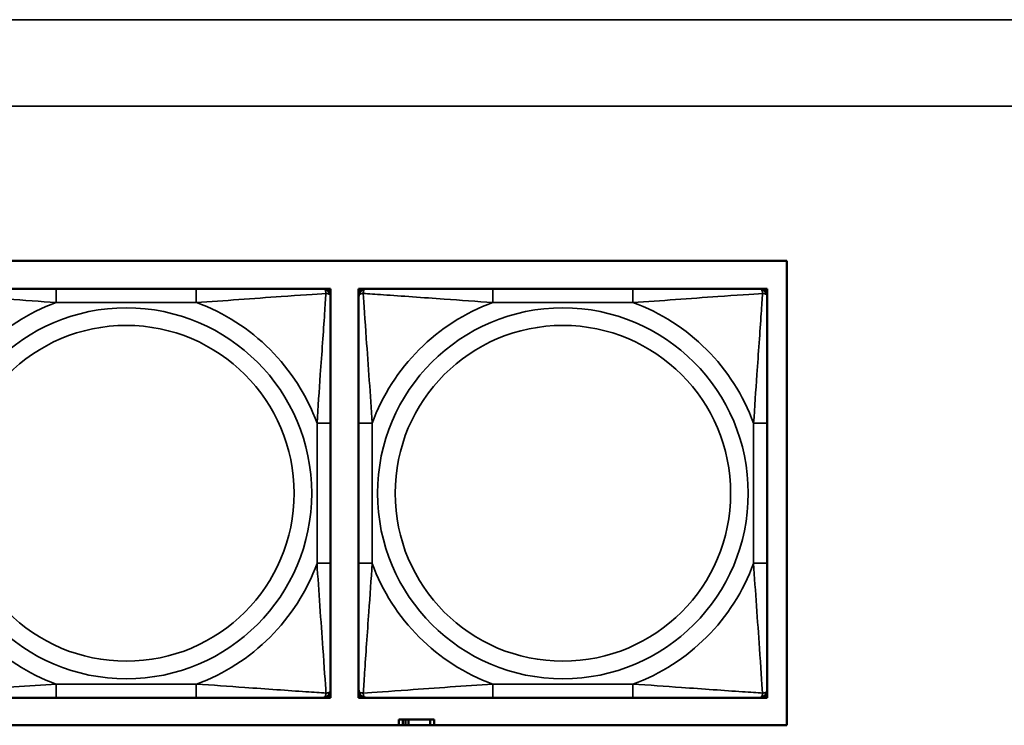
# Model space of a CAD drawing. Header units: inches. Extents: x 1.9 to 64.4, y 1.6 to 69.2.
# Tile 211 of 256: x 35.2 to 36.6, y 59.3 to 60.3. Entities that reach past the tile are written whole.
import ezdxf

# ---------------------------------------------------------------- set-up
doc = ezdxf.new("R2010")
doc.units = ezdxf.units.IN
doc.header["$MEASUREMENT"] = 0
doc.layers.add('Visible (ANSI)', color=7, linetype='Continuous', lineweight=50)
doc.layers.add('Visible Narrow (ANSI)', color=7, linetype='Continuous', lineweight=35)

msp = doc.modelspace()

# ---------------------------------------------------------------- linework, layer by layer
at = {"layer": 'Visible (ANSI)'}
for p, q in [((31.2376, 59.9366), (36.323, 59.9366)), ((36.323, 59.9366), (36.323, 59.266)), ((35.4699, 59.8963), (35.2676, 59.8963)), ((35.6522, 59.8963), (35.6581, 59.8963)), ((35.6581, 59.8963), (35.664, 59.8963)), ((35.664, 59.8963), (35.664, 59.8904)), ((35.7043, 59.8963), (35.7102, 59.8963)), ((35.7043, 59.8904), (35.7043, 59.8963)), ((35.7102, 59.8963), (35.7161, 59.8963)), ((36.1007, 59.8963), (35.8984, 59.8963)), ((36.283, 59.8963), (36.2889, 59.8963)), ((36.2889, 59.8963), (36.2948, 59.8963)), ((36.2948, 59.8963), (36.2948, 59.8904)), ((35.664, 59.8904), (35.664, 59.8845)), ((35.7043, 59.8845), (35.7043, 59.8904)), ((36.2948, 59.8904), (36.2948, 59.8845)), ((35.664, 59.4999), (35.664, 59.7022)), ((35.7043, 59.7022), (35.7043, 59.4999)), ((36.2948, 59.4999), (36.2948, 59.7022)), ((35.664, 59.3176), (35.664, 59.3117)), ((35.7043, 59.3117), (35.7043, 59.3176)), ((36.2948, 59.3176), (36.2948, 59.3117)), ((35.2676, 59.3058), (35.4699, 59.3058)), ((35.6581, 59.3058), (35.6522, 59.3058)), ((35.664, 59.3058), (35.6581, 59.3058)), ((35.664, 59.3117), (35.664, 59.3058)), ((35.7043, 59.3058), (35.7043, 59.3117)), ((35.7102, 59.3058), (35.7043, 59.3058)), ((35.7161, 59.3058), (35.7102, 59.3058)), ((35.8984, 59.3058), (36.1007, 59.3058)), ((36.2889, 59.3058), (36.283, 59.3058)), ((36.2948, 59.3058), (36.2889, 59.3058)), ((36.2948, 59.3117), (36.2948, 59.3058)), ((35.7684, 59.2746), (35.7626, 59.2746)), ((35.7626, 59.2746), (35.7626, 59.266)), ((35.7684, 59.2746), (35.7724, 59.2746)), ((35.7684, 59.266), (35.7684, 59.2746)), ((35.7724, 59.266), (35.7724, 59.2746)), ((35.7724, 59.2746), (35.7765, 59.2746)), ((35.7765, 59.2746), (35.7765, 59.266)), ((35.7765, 59.2746), (35.8077, 59.2746)), ((35.8077, 59.2746), (35.8077, 59.266)), ((35.8136, 59.2746), (35.8077, 59.2746)), ((35.8136, 59.266), (35.8136, 59.2746)), ((36.323, 59.266), (31.2376, 59.266))]:
    msp.add_line(p, q, dxfattribs=at)
for centre, radius, start, end in [((35.6522, 59.8845), 0.0118, 0, 90), ((35.6581, 59.8904), 0.00591, 0, 90), ((35.7102, 59.8904), 0.00591, 90, 180), ((35.7161, 59.8845), 0.0118, 90, 180), ((36.283, 59.8845), 0.0118, 0, 90), ((36.2889, 59.8904), 0.00591, 0, 90), ((35.6522, 59.3176), 0.0118, 270, 0), ((35.7161, 59.3176), 0.0118, 180, 270), ((36.283, 59.3176), 0.0118, 270, 0), ((35.6581, 59.3117), 0.00591, 270, 0), ((35.7102, 59.3117), 0.00591, 180, 270), ((36.2889, 59.3117), 0.00591, 270, 0)]:
    msp.add_arc(centre, radius, start, end, dxfattribs=at)
for points, knots in [([(35.2676, 59.8963), (35.2439, 59.8963), (35.22, 59.8963), (35.1966, 59.8963), (35.1659, 59.8963), (35.135, 59.8963), (35.1118, 59.8963), (35.0998, 59.8963), (35.0901, 59.8963), (35.0853, 59.8963)], [0.2569537, 0.2569537, 0.2569537, 0.2569537, 0.4371919, 0.4371919, 0.4371919, 0.6739428, 0.6739428, 0.6739428, 0.7963818, 0.7963818, 0.7963818, 0.7963818]), ([(35.6522, 59.8963), (35.6465, 59.8963), (35.634, 59.8963), (35.6188, 59.8963), (35.5953, 59.8963), (35.5662, 59.8963), (35.5371, 59.8963), (35.515, 59.8963), (35.4923, 59.8963), (35.4699, 59.8963)], [-0.7968224, -0.7968224, -0.7968224, -0.7968224, -0.6514613, -0.6514613, -0.6514613, -0.427691, -0.427691, -0.427691, -0.2569517, -0.2569517, -0.2569517, -0.2569517]), ([(35.8984, 59.8963), (35.8748, 59.8963), (35.8508, 59.8963), (35.8274, 59.8963), (35.7967, 59.8963), (35.7659, 59.8963), (35.7426, 59.8963), (35.7306, 59.8963), (35.721, 59.8963), (35.7161, 59.8963)], [0.2569537, 0.2569537, 0.2569537, 0.2569537, 0.4371919, 0.4371919, 0.4371919, 0.6739428, 0.6739428, 0.6739428, 0.7963818, 0.7963818, 0.7963818, 0.7963818]), ([(36.283, 59.8963), (36.2773, 59.8963), (36.2648, 59.8963), (36.2496, 59.8963), (36.2262, 59.8963), (36.197, 59.8963), (36.168, 59.8963), (36.1458, 59.8963), (36.1231, 59.8963), (36.1007, 59.8963)], [-0.7968224, -0.7968224, -0.7968224, -0.7968224, -0.6514613, -0.6514613, -0.6514613, -0.427691, -0.427691, -0.427691, -0.2569517, -0.2569517, -0.2569517, -0.2569517]), ([(35.664, 59.7022), (35.664, 59.7259), (35.664, 59.7498), (35.664, 59.7732), (35.664, 59.8039), (35.664, 59.8348), (35.664, 59.858), (35.664, 59.87), (35.664, 59.8797), (35.664, 59.8845)], [0.2569537, 0.2569537, 0.2569537, 0.2569537, 0.4371919, 0.4371919, 0.4371919, 0.6739428, 0.6739428, 0.6739428, 0.7963818, 0.7963818, 0.7963818, 0.7963818]), ([(35.7043, 59.8845), (35.7043, 59.8788), (35.7043, 59.8663), (35.7043, 59.8511), (35.7043, 59.8276), (35.7043, 59.7985), (35.7043, 59.7694), (35.7043, 59.7473), (35.7043, 59.7246), (35.7043, 59.7022)], [-0.7968224, -0.7968224, -0.7968224, -0.7968224, -0.6514613, -0.6514613, -0.6514613, -0.427691, -0.427691, -0.427691, -0.2569517, -0.2569517, -0.2569517, -0.2569517]), ([(36.2948, 59.7022), (36.2948, 59.7259), (36.2948, 59.7498), (36.2948, 59.7732), (36.2948, 59.8039), (36.2948, 59.8348), (36.2948, 59.858), (36.2948, 59.87), (36.2948, 59.8797), (36.2948, 59.8845)], [0.2569537, 0.2569537, 0.2569537, 0.2569537, 0.4371919, 0.4371919, 0.4371919, 0.6739428, 0.6739428, 0.6739428, 0.7963818, 0.7963818, 0.7963818, 0.7963818]), ([(35.664, 59.3176), (35.664, 59.3233), (35.664, 59.3358), (35.664, 59.351), (35.664, 59.3745), (35.664, 59.4036), (35.664, 59.4327), (35.664, 59.4548), (35.664, 59.4775), (35.664, 59.4999)], [-0.7968224, -0.7968224, -0.7968224, -0.7968224, -0.6514613, -0.6514613, -0.6514613, -0.427691, -0.427691, -0.427691, -0.2569517, -0.2569517, -0.2569517, -0.2569517]), ([(35.7043, 59.4999), (35.7043, 59.4762), (35.7043, 59.4522), (35.7043, 59.4289), (35.7043, 59.3982), (35.7043, 59.3673), (35.7043, 59.3441), (35.7043, 59.3321), (35.7043, 59.3224), (35.7043, 59.3176)], [0.2569537, 0.2569537, 0.2569537, 0.2569537, 0.4371919, 0.4371919, 0.4371919, 0.6739428, 0.6739428, 0.6739428, 0.7963818, 0.7963818, 0.7963818, 0.7963818]), ([(36.2948, 59.3176), (36.2948, 59.3233), (36.2948, 59.3358), (36.2948, 59.351), (36.2948, 59.3745), (36.2948, 59.4036), (36.2948, 59.4327), (36.2948, 59.4548), (36.2948, 59.4775), (36.2948, 59.4999)], [-0.7968224, -0.7968224, -0.7968224, -0.7968224, -0.6514613, -0.6514613, -0.6514613, -0.427691, -0.427691, -0.427691, -0.2569517, -0.2569517, -0.2569517, -0.2569517]), ([(35.0853, 59.3058), (35.091, 59.3058), (35.1035, 59.3058), (35.1187, 59.3058), (35.1422, 59.3058), (35.1713, 59.3058), (35.2004, 59.3058), (35.2225, 59.3058), (35.2452, 59.3058), (35.2676, 59.3058)], [-0.7968224, -0.7968224, -0.7968224, -0.7968224, -0.6514613, -0.6514613, -0.6514613, -0.427691, -0.427691, -0.427691, -0.2569517, -0.2569517, -0.2569517, -0.2569517]), ([(35.4699, 59.3058), (35.4936, 59.3058), (35.5176, 59.3058), (35.5409, 59.3058), (35.5716, 59.3058), (35.6025, 59.3058), (35.6257, 59.3058), (35.6377, 59.3058), (35.6474, 59.3058), (35.6522, 59.3058)], [0.2569537, 0.2569537, 0.2569537, 0.2569537, 0.4371919, 0.4371919, 0.4371919, 0.6739428, 0.6739428, 0.6739428, 0.7963818, 0.7963818, 0.7963818, 0.7963818]), ([(35.7161, 59.3058), (35.7218, 59.3058), (35.7343, 59.3058), (35.7495, 59.3058), (35.773, 59.3058), (35.8021, 59.3058), (35.8312, 59.3058), (35.8534, 59.3058), (35.876, 59.3058), (35.8984, 59.3058)], [-0.7968224, -0.7968224, -0.7968224, -0.7968224, -0.6514613, -0.6514613, -0.6514613, -0.427691, -0.427691, -0.427691, -0.2569517, -0.2569517, -0.2569517, -0.2569517]), ([(36.1007, 59.3058), (36.1244, 59.3058), (36.1484, 59.3058), (36.1717, 59.3058), (36.2024, 59.3058), (36.2333, 59.3058), (36.2565, 59.3058), (36.2686, 59.3058), (36.2782, 59.3058), (36.283, 59.3058)], [0.2569537, 0.2569537, 0.2569537, 0.2569537, 0.4371919, 0.4371919, 0.4371919, 0.6739428, 0.6739428, 0.6739428, 0.7963818, 0.7963818, 0.7963818, 0.7963818])]:
    msp.add_open_spline(points, degree=3, knots=knots, dxfattribs=at)
at = {"layer": 'Visible Narrow (ANSI)'}
for p, q in [((21.545, 60.2848), (59.02, 60.2848)), ((59.02, 60.1601), (21.545, 60.1601)), ((35.2676, 59.8963), (35.2676, 59.8766)), ((35.4699, 59.8963), (35.4699, 59.8766)), ((35.8984, 59.8963), (35.8984, 59.8766)), ((36.1007, 59.8963), (36.1007, 59.8766)), ((35.2676, 59.8766), (35.4699, 59.8766)), ((35.8984, 59.8766), (36.1007, 59.8766)), ((35.6443, 59.7022), (35.6443, 59.4999)), ((35.664, 59.7022), (35.6443, 59.7022)), ((35.7043, 59.7022), (35.724, 59.7022)), ((35.724, 59.4999), (35.724, 59.7022)), ((36.2752, 59.7022), (36.2752, 59.4999)), ((36.2948, 59.7022), (36.2752, 59.7022)), ((35.664, 59.4999), (35.6443, 59.4999)), ((35.7043, 59.4999), (35.724, 59.4999)), ((36.2948, 59.4999), (36.2752, 59.4999)), ((35.4699, 59.3255), (35.2676, 59.3255)), ((35.2676, 59.3058), (35.2676, 59.3255)), ((35.4699, 59.3058), (35.4699, 59.3255)), ((36.1007, 59.3255), (35.8984, 59.3255)), ((35.8984, 59.3058), (35.8984, 59.3255)), ((36.1007, 59.3058), (36.1007, 59.3255))]:
    msp.add_line(p, q, dxfattribs=at)
for centre, radius in [((35.3688, 59.601), 0.2678), ((35.9996, 59.601), 0.2678), ((35.3688, 59.601), 0.2424), ((35.9996, 59.601), 0.2424)]:
    msp.add_circle(centre, radius, dxfattribs=at)
for centre, start, end in [((35.3688, 59.601), 110.1547, 159.8453), ((35.3688, 59.601), 20.1547, 69.8453), ((35.9996, 59.601), 110.1547, 159.8453), ((35.9996, 59.601), 20.1547, 69.8453), ((35.3688, 59.601), 200.1547, 249.8453), ((35.3688, 59.601), 290.1547, 339.8453), ((35.9996, 59.601), 200.1547, 249.8453), ((35.9996, 59.601), 290.1547, 339.8453)]:
    msp.add_arc(centre, 0.2936, start, end, dxfattribs=at)
for points, knots in [([(35.6522, 59.8963), (35.6528, 59.8963), (35.6533, 59.8963), (35.6541, 59.896), (35.6545, 59.8958), (35.6551, 59.8954), (35.6553, 59.8953), (35.6556, 59.895), (35.6557, 59.8948), (35.6561, 59.8944), (35.6563, 59.8941), (35.6567, 59.8932), (35.6569, 59.8925), (35.6571, 59.8911), (35.6572, 59.8903), (35.6572, 59.8895)], [-0.0532704, -0.0532704, -0.0532704, -0.0532704, -0.04377373, -0.04377373, -0.03521335, -0.03521335, -0.02986312, -0.02986312, -0.02651922, -0.02651922, -0.01983142, -0.01983142, -0.00913095, -0.00913095, 0.00023197, 0.00023197, 0.00023197, 0.00023197]), ([(35.7112, 59.8895), (35.7111, 59.8903), (35.7112, 59.8911), (35.7114, 59.8925), (35.7116, 59.8932), (35.7121, 59.8941), (35.7123, 59.8944), (35.7126, 59.8948), (35.7127, 59.895), (35.713, 59.8953), (35.7132, 59.8954), (35.7138, 59.8958), (35.7142, 59.896), (35.7151, 59.8963), (35.7156, 59.8963), (35.7161, 59.8963)], [-0.00023197, -0.00023197, -0.00023197, -0.00023197, 0.00913095, 0.00913095, 0.01983142, 0.01983142, 0.02651922, 0.02651922, 0.02986312, 0.02986312, 0.03521335, 0.03521335, 0.04377373, 0.04377373, 0.0532704, 0.0532704, 0.0532704, 0.0532704]), ([(36.283, 59.8963), (36.2836, 59.8963), (36.2841, 59.8963), (36.285, 59.896), (36.2853, 59.8958), (36.2859, 59.8954), (36.2861, 59.8953), (36.2864, 59.895), (36.2866, 59.8948), (36.2869, 59.8944), (36.2871, 59.8941), (36.2875, 59.8932), (36.2877, 59.8925), (36.288, 59.8911), (36.288, 59.8903), (36.288, 59.8895)], [-0.0532704, -0.0532704, -0.0532704, -0.0532704, -0.04377373, -0.04377373, -0.03521335, -0.03521335, -0.02986312, -0.02986312, -0.02651922, -0.02651922, -0.01983142, -0.01983142, -0.00913095, -0.00913095, 0.00023197, 0.00023197, 0.00023197, 0.00023197]), ([(35.0803, 59.8895), (35.088, 59.889), (35.098, 59.8883), (35.135, 59.8859), (35.1668, 59.8836), (35.221, 59.8797), (35.2442, 59.878), (35.2676, 59.8766)], [-0.7478145, -0.7478145, -0.7478145, -0.7478145, -0.6493253, -0.6493253, -0.427691, -0.427691, -0.2569537, -0.2569537, -0.2569537, -0.2569537]), ([(35.4699, 59.8766), (35.5104, 59.879), (35.5527, 59.8823), (35.6184, 59.8869), (35.6428, 59.8886), (35.6572, 59.8895)], [0.2569517, 0.2569517, 0.2569517, 0.2569517, 0.5559983, 0.5559983, 0.7482818, 0.7482818, 0.7482818, 0.7482818]), ([(35.6572, 59.8895), (35.6567, 59.8818), (35.656, 59.8718), (35.6536, 59.8348), (35.6513, 59.803), (35.6474, 59.7488), (35.6458, 59.7256), (35.6443, 59.7022)], [-0.7478145, -0.7478145, -0.7478145, -0.7478145, -0.6493253, -0.6493253, -0.427691, -0.427691, -0.2569537, -0.2569537, -0.2569537, -0.2569537]), ([(35.6572, 59.8895), (35.658, 59.8895), (35.6588, 59.8894), (35.6602, 59.8892), (35.6609, 59.889), (35.6618, 59.8886), (35.6621, 59.8884), (35.6625, 59.888), (35.6627, 59.8879), (35.663, 59.8876), (35.6631, 59.8874), (35.6635, 59.8868), (35.6637, 59.8864), (35.664, 59.8855), (35.664, 59.885), (35.664, 59.8845)], [-0.00023197, -0.00023197, -0.00023197, -0.00023197, 0.00913095, 0.00913095, 0.01983142, 0.01983142, 0.02651922, 0.02651922, 0.02986312, 0.02986312, 0.03521335, 0.03521335, 0.04377373, 0.04377373, 0.0532704, 0.0532704, 0.0532704, 0.0532704]), ([(35.7043, 59.8845), (35.7043, 59.885), (35.7044, 59.8855), (35.7046, 59.8864), (35.7048, 59.8868), (35.7052, 59.8874), (35.7053, 59.8876), (35.7057, 59.8879), (35.7058, 59.888), (35.7062, 59.8884), (35.7065, 59.8886), (35.7074, 59.889), (35.7081, 59.8892), (35.7096, 59.8894), (35.7103, 59.8895), (35.7112, 59.8895)], [-0.0532704, -0.0532704, -0.0532704, -0.0532704, -0.04377373, -0.04377373, -0.03521335, -0.03521335, -0.02986312, -0.02986312, -0.02651922, -0.02651922, -0.01983142, -0.01983142, -0.00913095, -0.00913095, 0.00023197, 0.00023197, 0.00023197, 0.00023197]), ([(35.7112, 59.8895), (35.7188, 59.889), (35.7288, 59.8883), (35.7659, 59.8859), (35.7976, 59.8836), (35.8518, 59.8797), (35.8751, 59.878), (35.8984, 59.8766)], [-0.7478145, -0.7478145, -0.7478145, -0.7478145, -0.6493253, -0.6493253, -0.427691, -0.427691, -0.2569537, -0.2569537, -0.2569537, -0.2569537]), ([(35.724, 59.7022), (35.7216, 59.7427), (35.7183, 59.785), (35.7137, 59.8507), (35.7121, 59.8751), (35.7112, 59.8895)], [0.2569517, 0.2569517, 0.2569517, 0.2569517, 0.5559983, 0.5559983, 0.7482818, 0.7482818, 0.7482818, 0.7482818]), ([(36.1007, 59.8766), (36.1412, 59.879), (36.1836, 59.8823), (36.2492, 59.8869), (36.2736, 59.8886), (36.288, 59.8895)], [0.2569517, 0.2569517, 0.2569517, 0.2569517, 0.5559983, 0.5559983, 0.7482818, 0.7482818, 0.7482818, 0.7482818]), ([(36.288, 59.8895), (36.2875, 59.8818), (36.2869, 59.8718), (36.2844, 59.8348), (36.2821, 59.803), (36.2782, 59.7488), (36.2766, 59.7256), (36.2752, 59.7022)], [-0.7478145, -0.7478145, -0.7478145, -0.7478145, -0.6493253, -0.6493253, -0.427691, -0.427691, -0.2569537, -0.2569537, -0.2569537, -0.2569537]), ([(36.288, 59.8895), (36.2888, 59.8895), (36.2896, 59.8894), (36.291, 59.8892), (36.2917, 59.889), (36.2926, 59.8886), (36.2929, 59.8884), (36.2934, 59.888), (36.2935, 59.8879), (36.2938, 59.8876), (36.294, 59.8874), (36.2943, 59.8868), (36.2945, 59.8864), (36.2948, 59.8855), (36.2948, 59.885), (36.2948, 59.8845)], [-0.00023197, -0.00023197, -0.00023197, -0.00023197, 0.00913095, 0.00913095, 0.01983142, 0.01983142, 0.02651922, 0.02651922, 0.02986312, 0.02986312, 0.03521335, 0.03521335, 0.04377373, 0.04377373, 0.0532704, 0.0532704, 0.0532704, 0.0532704]), ([(35.6443, 59.4999), (35.6467, 59.4594), (35.65, 59.4171), (35.6546, 59.3514), (35.6563, 59.327), (35.6572, 59.3126)], [0.2569517, 0.2569517, 0.2569517, 0.2569517, 0.5559983, 0.5559983, 0.7482818, 0.7482818, 0.7482818, 0.7482818]), ([(35.7112, 59.3126), (35.7116, 59.3203), (35.7123, 59.3303), (35.7148, 59.3673), (35.717, 59.399), (35.7209, 59.4533), (35.7226, 59.4765), (35.724, 59.4999)], [-0.7478145, -0.7478145, -0.7478145, -0.7478145, -0.6493253, -0.6493253, -0.427691, -0.427691, -0.2569537, -0.2569537, -0.2569537, -0.2569537]), ([(36.2752, 59.4999), (36.2776, 59.4594), (36.2809, 59.4171), (36.2855, 59.3514), (36.2871, 59.327), (36.288, 59.3126)], [0.2569517, 0.2569517, 0.2569517, 0.2569517, 0.5559983, 0.5559983, 0.7482818, 0.7482818, 0.7482818, 0.7482818]), ([(35.2676, 59.3255), (35.2271, 59.3231), (35.1848, 59.3198), (35.1191, 59.3152), (35.0947, 59.3135), (35.0803, 59.3126)], [0.2569517, 0.2569517, 0.2569517, 0.2569517, 0.5559983, 0.5559983, 0.7482818, 0.7482818, 0.7482818, 0.7482818]), ([(35.6572, 59.3126), (35.6495, 59.3131), (35.6395, 59.3138), (35.6025, 59.3162), (35.5708, 59.3185), (35.5165, 59.3224), (35.4933, 59.324), (35.4699, 59.3255)], [-0.7478145, -0.7478145, -0.7478145, -0.7478145, -0.6493253, -0.6493253, -0.427691, -0.427691, -0.2569537, -0.2569537, -0.2569537, -0.2569537]), ([(35.6572, 59.3126), (35.6572, 59.3118), (35.6571, 59.311), (35.6569, 59.3096), (35.6567, 59.3089), (35.6563, 59.308), (35.6561, 59.3077), (35.6557, 59.3073), (35.6556, 59.3071), (35.6553, 59.3068), (35.6551, 59.3067), (35.6545, 59.3063), (35.6541, 59.3061), (35.6533, 59.3058), (35.6528, 59.3058), (35.6522, 59.3058)], [-0.00023197, -0.00023197, -0.00023197, -0.00023197, 0.00913095, 0.00913095, 0.01983142, 0.01983142, 0.02651922, 0.02651922, 0.02986312, 0.02986312, 0.03521335, 0.03521335, 0.04377373, 0.04377373, 0.0532704, 0.0532704, 0.0532704, 0.0532704]), ([(35.664, 59.3176), (35.664, 59.317), (35.664, 59.3165), (35.6637, 59.3157), (35.6635, 59.3153), (35.6631, 59.3147), (35.663, 59.3145), (35.6627, 59.3142), (35.6625, 59.3141), (35.6621, 59.3137), (35.6618, 59.3135), (35.6609, 59.3131), (35.6602, 59.3129), (35.6588, 59.3127), (35.658, 59.3126), (35.6572, 59.3126)], [-0.0532704, -0.0532704, -0.0532704, -0.0532704, -0.04377373, -0.04377373, -0.03521335, -0.03521335, -0.02986312, -0.02986312, -0.02651922, -0.02651922, -0.01983142, -0.01983142, -0.00913095, -0.00913095, 0.00023197, 0.00023197, 0.00023197, 0.00023197]), ([(35.7112, 59.3126), (35.7103, 59.3126), (35.7096, 59.3127), (35.7081, 59.3129), (35.7074, 59.3131), (35.7065, 59.3135), (35.7062, 59.3137), (35.7058, 59.3141), (35.7057, 59.3142), (35.7053, 59.3145), (35.7052, 59.3147), (35.7048, 59.3153), (35.7046, 59.3157), (35.7044, 59.3165), (35.7043, 59.317), (35.7043, 59.3176)], [-0.00023197, -0.00023197, -0.00023197, -0.00023197, 0.00913095, 0.00913095, 0.01983142, 0.01983142, 0.02651922, 0.02651922, 0.02986312, 0.02986312, 0.03521335, 0.03521335, 0.04377373, 0.04377373, 0.0532704, 0.0532704, 0.0532704, 0.0532704]), ([(35.7161, 59.3058), (35.7156, 59.3058), (35.7151, 59.3058), (35.7142, 59.3061), (35.7138, 59.3063), (35.7132, 59.3067), (35.713, 59.3068), (35.7127, 59.3071), (35.7126, 59.3073), (35.7123, 59.3077), (35.7121, 59.308), (35.7116, 59.3089), (35.7114, 59.3096), (35.7112, 59.311), (35.7111, 59.3118), (35.7112, 59.3126)], [-0.0532704, -0.0532704, -0.0532704, -0.0532704, -0.04377373, -0.04377373, -0.03521335, -0.03521335, -0.02986312, -0.02986312, -0.02651922, -0.02651922, -0.01983142, -0.01983142, -0.00913095, -0.00913095, 0.00023197, 0.00023197, 0.00023197, 0.00023197]), ([(35.8984, 59.3255), (35.8579, 59.3231), (35.8156, 59.3198), (35.7499, 59.3152), (35.7255, 59.3135), (35.7112, 59.3126)], [0.2569517, 0.2569517, 0.2569517, 0.2569517, 0.5559983, 0.5559983, 0.7482818, 0.7482818, 0.7482818, 0.7482818]), ([(36.288, 59.3126), (36.2803, 59.3131), (36.2703, 59.3138), (36.2333, 59.3162), (36.2016, 59.3185), (36.1473, 59.3224), (36.1241, 59.324), (36.1007, 59.3255)], [-0.7478145, -0.7478145, -0.7478145, -0.7478145, -0.6493253, -0.6493253, -0.427691, -0.427691, -0.2569537, -0.2569537, -0.2569537, -0.2569537]), ([(36.288, 59.3126), (36.288, 59.3118), (36.288, 59.311), (36.2877, 59.3096), (36.2875, 59.3089), (36.2871, 59.308), (36.2869, 59.3077), (36.2866, 59.3073), (36.2864, 59.3071), (36.2861, 59.3068), (36.2859, 59.3067), (36.2853, 59.3063), (36.285, 59.3061), (36.2841, 59.3058), (36.2836, 59.3058), (36.283, 59.3058)], [-0.00023197, -0.00023197, -0.00023197, -0.00023197, 0.00913095, 0.00913095, 0.01983142, 0.01983142, 0.02651922, 0.02651922, 0.02986312, 0.02986312, 0.03521335, 0.03521335, 0.04377373, 0.04377373, 0.0532704, 0.0532704, 0.0532704, 0.0532704]), ([(36.2948, 59.3176), (36.2948, 59.317), (36.2948, 59.3165), (36.2945, 59.3157), (36.2943, 59.3153), (36.294, 59.3147), (36.2938, 59.3145), (36.2935, 59.3142), (36.2934, 59.3141), (36.2929, 59.3137), (36.2926, 59.3135), (36.2917, 59.3131), (36.291, 59.3129), (36.2896, 59.3127), (36.2888, 59.3126), (36.288, 59.3126)], [-0.0532704, -0.0532704, -0.0532704, -0.0532704, -0.04377373, -0.04377373, -0.03521335, -0.03521335, -0.02986312, -0.02986312, -0.02651922, -0.02651922, -0.01983142, -0.01983142, -0.00913095, -0.00913095, 0.00023197, 0.00023197, 0.00023197, 0.00023197])]:
    msp.add_open_spline(points, degree=3, knots=knots, dxfattribs=at)

doc.saveas('drawing.dxf')
